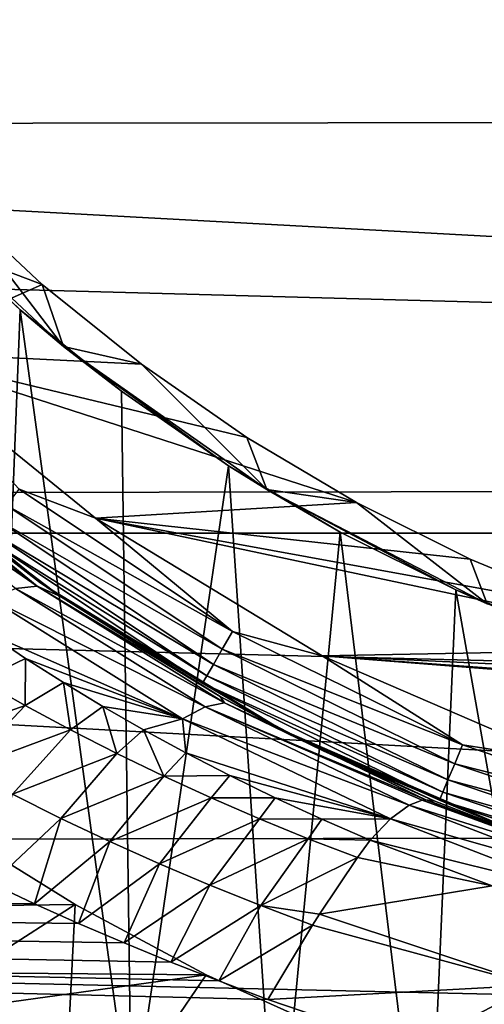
# Model space of a CAD drawing. Header units: metres. Extents: x -139 to 105, y -30 to 40.
# Tile 22 of 153: x -82.08 to -79.32, y -12.28 to -6.44. Entities that reach past the tile are written whole.
import ezdxf

# ---------------------------------------------------------------- set-up
doc = ezdxf.new("R2010")
doc.units = ezdxf.units.M
doc.layers.add('solid_150_SW0003', color=7, linetype='CONTINUOUS')

msp = doc.modelspace()

# ---------------------------------------------------------------- linework, layer by layer
at = {"layer": 'solid_150_SW0003'}
for points in [[(-117.000031, -4.786312, 95.481598), (-40, -7.004117, 94.796219), (-40, -4.725437, 95.496498)], [(-117.000031, -4.786312, 95.481598), (-117.000031, -7.092096, 94.763084), (-40, -7.004117, 94.796219)], [(-46.855904, -9.485468, 3.637949), (-103.144096, -9.485468, 3.637949), (-104.006081, -6.381353, 3.637949)], [(-45.993919, -6.381353, 3.637949), (-46.855904, -9.485468, 3.637949), (-104.006081, -6.381353, 3.637949)], [(-117.000031, -7.092096, 94.763084), (-40, -9.18329, 93.829788), (-40, -7.004117, 94.796219)], [(-117.000031, -7.092096, 94.763084), (-117.000031, -9.294461, 93.771881), (-40, -9.18329, 93.829788)], [(-81.942253, -8.010283, 46.337948), (-82.843338, -8.409467, 46.337948), (-83.918121, -7.260629, 46.337948)], [(-82.49334, -7.496655, 46.337948), (-81.942253, -8.010283, 46.337948), (-83.918121, -7.260629, 46.337948)], [(-81.815681, -8.37774, 46.137951), (-82.49334, -7.496655, 46.337948), (-82.893028, -7.371572, 46.137951)], [(-82.893028, -7.371572, 46.137951), (-82.63472, -7.638102, 38.637951), (-82.073235, -8.161421, 38.637951)], [(-81.815681, -8.37774, 46.137951), (-82.893028, -7.371572, 46.137951), (-82.073235, -8.161421, 38.637951)], [(-81.815681, -8.37774, 46.137951), (-81.942253, -8.010283, 46.337948), (-82.49334, -7.496655, 46.337948)], [(-82.247902, -12.557797, 38.637951), (-82.073235, -8.161421, 38.637951), (-82.63472, -7.638102, 38.637951)], [(-81.942253, -8.010283, 46.337948), (-81.353371, -8.484118, 46.337948), (-82.843338, -8.409467, 46.337948)], [(-81.815681, -8.37774, 46.137951), (-81.353371, -8.484118, 46.337948), (-81.942253, -8.010283, 46.337948)], [(-82.247902, -12.557797, 38.637951), (-81.412277, -13.005077, 38.637951), (-82.073235, -8.161421, 38.637951)], [(-81.815681, -8.37774, 46.137951), (-82.073235, -8.161421, 38.637951), (-81.473244, -8.644197, 38.637951)], [(-81.412277, -13.005077, 38.637951), (-81.473244, -8.644197, 38.637951), (-82.073235, -8.161421, 38.637951)], [(-80.078812, -9.304005, 46.337948), (-81.627129, -9.397978, 46.337948), (-82.843338, -8.409467, 46.337948)], [(-82.079231, -9.225829, 46.354851), (-82.843338, -8.409467, 46.337948), (-81.627129, -9.397978, 46.337948)], [(-80.729073, -8.917535, 46.337948), (-80.078812, -9.304005, 46.337948), (-82.843338, -8.409467, 46.337948)], [(-81.353371, -8.484118, 46.337948), (-80.729073, -8.917535, 46.337948), (-82.843338, -8.409467, 46.337948)], [(-80.611427, -9.227777, 46.137951), (-81.353371, -8.484118, 46.337948), (-81.815681, -8.37774, 46.137951)], [(-81.815681, -8.37774, 46.137951), (-81.473244, -8.644197, 38.637951), (-80.837166, -9.085791, 38.637951)], [(-80.611427, -9.227777, 46.137951), (-81.815681, -8.37774, 46.137951), (-80.837166, -9.085791, 38.637951)], [(-80.611427, -9.227777, 46.137951), (-80.729073, -8.917535, 46.337948), (-81.353371, -8.484118, 46.337948)], [(-81.412277, -13.005077, 38.637951), (-80.837166, -9.085791, 38.637951), (-81.473244, -8.644197, 38.637951)], [(-82.294769, -9.506723, 46.708538), (-81.920166, -9.803638, 46.837948), (-83.190636, -8.770031, 46.837948)], [(-82.863045, -9.064908, 56.844696), (-83.190636, -8.770031, 46.837948), (-81.920166, -9.803638, 46.837948)], [(-80.611427, -9.227777, 46.137951), (-80.078812, -9.304005, 46.337948), (-80.729073, -8.917535, 46.337948)], [(-83.130974, -9.004057, 57.405235), (-82.9963, -8.998662, 57.145657), (-81.972771, -9.801656, 57.645748)], [(-81.972771, -9.801656, 57.645748), (-82.9963, -8.998662, 57.145657), (-82.696159, -9.20763, 56.978531)], [(-82.100281, -9.815427, 57.908615), (-83.130974, -9.004057, 57.405235), (-81.972771, -9.801656, 57.645748)], [(-81.958694, -9.776325, 57.329975), (-82.863045, -9.064908, 56.844696), (-81.920166, -9.803638, 46.837948)], [(-82.696159, -9.20763, 56.978531), (-82.863045, -9.064908, 56.844696), (-81.958694, -9.776325, 57.329975)], [(-81.412277, -13.005077, 38.637951), (-80.551094, -13.394825, 38.637951), (-80.837166, -9.085791, 38.637951)], [(-80.611427, -9.227777, 46.137951), (-80.837166, -9.085791, 38.637951), (-80.174637, -9.479552, 38.637951)], [(-80.551094, -13.394825, 38.637951), (-80.174637, -9.479552, 38.637951), (-80.837166, -9.085791, 38.637951)], [(-117.000031, -9.294461, 93.771881), (-40, -11.231997, 92.610939), (-40, -9.18329, 93.829788)], [(-82.696159, -9.20763, 56.978531), (-81.958694, -9.776325, 57.329975), (-81.835121, -9.863118, 57.39291)], [(-81.972771, -9.801656, 57.645748), (-82.696159, -9.20763, 56.978531), (-81.835121, -9.863118, 57.39291)], [(-82.15274, -9.321631, 46.404739), (-82.079231, -9.225829, 46.354851), (-80.814453, -10.070926, 46.354851)], [(-80.814453, -10.070926, 46.354851), (-82.079231, -9.225829, 46.354851), (-81.627129, -9.397978, 46.337948)], [(-79.302711, -9.90589, 46.137951), (-80.078812, -9.304005, 46.337948), (-80.611427, -9.227777, 46.137951)], [(-80.611427, -9.227777, 46.137951), (-80.174637, -9.479552, 38.637951), (-79.488525, -9.822626, 38.637951)], [(-79.302711, -9.90589, 46.137951), (-80.611427, -9.227777, 46.137951), (-79.488525, -9.822626, 38.637951)], [(-117.000031, -9.294461, 93.771881), (-117.000031, -11.361292, 92.522438), (-40, -11.231997, 92.610939)], [(-82.15274, -9.321631, 46.404739), (-80.874832, -10.175504, 46.404739), (-82.215874, -9.40391, 46.484211)], [(-82.15274, -9.321631, 46.404739), (-80.814453, -10.070926, 46.354851), (-80.874832, -10.175504, 46.404739)], [(-80.078812, -9.304005, 46.337948), (-79.405403, -9.640725, 46.337948), (-81.627129, -9.397978, 46.337948)], [(-79.302711, -9.90589, 46.137951), (-79.405403, -9.640725, 46.337948), (-80.078812, -9.304005, 46.337948)], [(-82.215874, -9.40391, 46.484211), (-80.926682, -10.265318, 46.484211), (-82.26432, -9.467044, 46.587837)], [(-80.874832, -10.175504, 46.404739), (-80.926682, -10.265318, 46.484211), (-82.215874, -9.40391, 46.484211)], [(-77.984009, -10.171006, 46.337948), (-80.281349, -10.21539, 46.337948), (-81.627129, -9.397978, 46.337948)], [(-80.814453, -10.070926, 46.354851), (-81.627129, -9.397978, 46.337948), (-80.281349, -10.21539, 46.337948)], [(-78.703758, -9.93098, 46.337948), (-77.984009, -10.171006, 46.337948), (-81.627129, -9.397978, 46.337948)], [(-79.405403, -9.640725, 46.337948), (-78.703758, -9.93098, 46.337948), (-81.627129, -9.397978, 46.337948)], [(-82.26432, -9.467044, 46.587837), (-80.966476, -10.334235, 46.587837), (-82.294769, -9.506723, 46.708538)], [(-80.926682, -10.265318, 46.484211), (-80.966476, -10.334235, 46.587837), (-82.26432, -9.467044, 46.587837)], [(-48.044449, -12.46792, 3.637949), (-101.955551, -12.46792, 3.637949), (-103.144096, -9.485468, 3.637949)], [(-46.855904, -9.485468, 3.637949), (-48.044449, -12.46792, 3.637949), (-103.144096, -9.485468, 3.637949)], [(-82.294769, -9.506723, 46.708538), (-80.991478, -10.37755, 46.708538), (-81.920166, -9.803638, 46.837948)], [(-80.966476, -10.334235, 46.587837), (-80.991478, -10.37755, 46.708538), (-82.294769, -9.506723, 46.708538)], [(-80.551094, -13.394825, 38.637951), (-79.660065, -13.729868, 38.637951), (-80.174637, -9.479552, 38.637951)], [(-79.660065, -13.729868, 38.637951), (-79.488525, -9.822626, 38.637951), (-80.174637, -9.479552, 38.637951)], [(-79.302711, -9.90589, 46.137951), (-78.703758, -9.93098, 46.337948), (-79.405403, -9.640725, 46.337948)], [(-80.977089, -10.517296, 58.384888), (-82.250343, -9.875927, 58.148968), (-82.100281, -9.815427, 57.908615)], [(-82.100281, -9.815427, 57.908615), (-81.972771, -9.801656, 57.645748), (-80.861725, -10.494335, 58.1171)], [(-80.977089, -10.517296, 58.384888), (-82.100281, -9.815427, 57.908615), (-80.861725, -10.494335, 58.1171)], [(-81.972771, -9.801656, 57.645748), (-81.835121, -9.863118, 57.39291), (-80.887482, -10.456459, 57.83802)], [(-80.861725, -10.494335, 58.1171), (-81.972771, -9.801656, 57.645748), (-80.887482, -10.456459, 57.83802)], [(-81.835121, -9.863118, 57.39291), (-81.958694, -9.776325, 57.329975), (-81.920166, -9.803638, 46.837948)], [(-80.991478, -10.37755, 46.708538), (-80.520782, -10.654622, 46.837948), (-81.920166, -9.803638, 46.837948)], [(-81.835121, -9.863118, 57.39291), (-81.920166, -9.803638, 46.837948), (-80.520782, -10.654622, 46.837948)], [(-82.250343, -9.875927, 58.148968), (-81.111229, -10.589204, 58.631435), (-82.258179, -10.084705, 58.42458)], [(-80.977089, -10.517296, 58.384888), (-81.111229, -10.589204, 58.631435), (-82.250343, -9.875927, 58.148968)], [(-80.887482, -10.456459, 57.83802), (-81.835121, -9.863118, 57.39291), (-80.520782, -10.654622, 46.837948)], [(-79.660065, -13.729868, 38.637951), (-78.750359, -14.006325, 38.637951), (-79.488525, -9.822626, 38.637951)], [(-79.302711, -9.90589, 46.137951), (-79.488525, -9.822626, 38.637951), (-78.773643, -10.118357, 38.637951)], [(-78.750359, -14.006325, 38.637951), (-78.773643, -10.118357, 38.637951), (-79.488525, -9.822626, 38.637951)], [(-82.310989, -10.358369, 58.729424), (-82.258179, -10.084705, 58.42458), (-82.041847, -10.229734, 58.520561)], [(-81.111229, -10.589204, 58.631435), (-82.041847, -10.229734, 58.520561), (-82.258179, -10.084705, 58.42458)], [(-80.874832, -10.175504, 46.404739), (-80.814453, -10.070926, 46.354851), (-79.450188, -10.743706, 46.354851)], [(-79.450188, -10.743706, 46.354851), (-80.814453, -10.070926, 46.354851), (-80.281349, -10.21539, 46.337948)], [(-77.678177, -15.774263, 26.637949), (-87.321823, -10.206499, 26.637949), (-85.892303, -11.031836, 26.042257)], [(-77.678177, -15.774263, 35.637951), (-87.321823, -10.206499, 26.637949), (-77.678177, -15.774263, 26.637949)], [(-77.678177, -15.774263, 35.637951), (-87.321823, -10.206499, 35.637951), (-87.321823, -10.206499, 26.637949)], [(-78.699455, -15.184628, 36.379147), (-87.321823, -10.206499, 35.637951), (-77.678177, -15.774263, 35.637951)], [(-86.300545, -10.796135, 36.379147), (-87.321823, -10.206499, 35.637951), (-78.699455, -15.184628, 36.379147)], [(-80.874832, -10.175504, 46.404739), (-79.496399, -10.85527, 46.404739), (-80.926682, -10.265318, 46.484211)], [(-80.874832, -10.175504, 46.404739), (-79.450188, -10.743706, 46.354851), (-79.496399, -10.85527, 46.404739)], [(-77.984009, -10.171006, 46.337948), (-77.255905, -10.357108, 46.337948), (-80.281349, -10.21539, 46.337948)], [(-75.764839, -10.571249, 46.337948), (-78.841667, -10.838626, 46.337948), (-80.281349, -10.21539, 46.337948)], [(-79.450188, -10.743706, 46.354851), (-80.281349, -10.21539, 46.337948), (-78.841667, -10.838626, 46.337948)], [(-76.516808, -10.490285, 46.337948), (-75.764839, -10.571249, 46.337948), (-80.281349, -10.21539, 46.337948)], [(-77.255905, -10.357108, 46.337948), (-76.516808, -10.490285, 46.337948), (-80.281349, -10.21539, 46.337948)], [(-82.044769, -10.509015, 58.822445), (-82.310989, -10.358369, 58.729424), (-82.041847, -10.229734, 58.520561)], [(-82.044769, -10.509015, 58.822445), (-82.041847, -10.229734, 58.520561), (-81.81739, -10.373178, 58.616932)], [(-81.111229, -10.589204, 58.631435), (-81.81739, -10.373178, 58.616932), (-82.041847, -10.229734, 58.520561)], [(-80.926682, -10.265318, 46.484211), (-79.536087, -10.951084, 46.484211), (-80.966476, -10.334235, 46.587837)], [(-79.496399, -10.85527, 46.404739), (-79.536087, -10.951084, 46.484211), (-80.926682, -10.265318, 46.484211)], [(-80.966476, -10.334235, 46.587837), (-79.566544, -11.024606, 46.587837), (-80.991478, -10.37755, 46.708538)], [(-79.536087, -10.951084, 46.484211), (-79.566544, -11.024606, 46.587837), (-80.966476, -10.334235, 46.587837)], [(-82.681465, -10.73478, 59.132008), (-82.310989, -10.358369, 58.729424), (-82.044769, -10.509015, 58.822445)], [(-81.774414, -10.654395, 58.91391), (-82.044769, -10.509015, 58.822445), (-81.81739, -10.373178, 58.616932)], [(-81.774414, -10.654395, 58.91391), (-81.81739, -10.373178, 58.616932), (-81.584152, -10.514789, 58.713356)], [(-81.111229, -10.589204, 58.631435), (-81.584152, -10.514789, 58.713356), (-81.81739, -10.373178, 58.616932)], [(-80.991478, -10.37755, 46.708538), (-79.585678, -11.070814, 46.708538), (-80.520782, -10.654622, 46.837948)], [(-79.566544, -11.024606, 46.587837), (-79.585678, -11.070814, 46.708538), (-80.991478, -10.37755, 46.708538)], [(-80.276115, -10.777877, 58.089397), (-80.887482, -10.456459, 57.83802), (-80.520782, -10.654622, 46.837948)], [(-80.861725, -10.494335, 58.1171), (-80.887482, -10.456459, 57.83802), (-80.276115, -10.777877, 58.089397)], [(-82.402855, -10.88834, 59.230846), (-82.681465, -10.73478, 59.132008), (-82.044769, -10.509015, 58.822445)], [(-82.402855, -10.88834, 59.230846), (-82.044769, -10.509015, 58.822445), (-81.774414, -10.654395, 58.91391)], [(-81.500061, -10.794456, 59.003601), (-81.774414, -10.654395, 58.91391), (-81.584152, -10.514789, 58.713356)], [(-81.500061, -10.794456, 59.003601), (-81.584152, -10.514789, 58.713356), (-81.341705, -10.654266, 58.809513)], [(-81.111229, -10.589204, 58.631435), (-81.341705, -10.654266, 58.809513), (-81.584152, -10.514789, 58.713356)], [(-80.977089, -10.517296, 58.384888), (-79.765671, -11.100515, 58.803471), (-81.111229, -10.589204, 58.631435)], [(-80.977089, -10.517296, 58.384888), (-80.861725, -10.494335, 58.1171), (-79.668304, -11.068975, 58.529388)], [(-80.977089, -10.517296, 58.384888), (-79.668304, -11.068975, 58.529388), (-79.688416, -11.071426, 58.591507)], [(-80.977089, -10.517296, 58.384888), (-79.688416, -11.071426, 58.591507), (-79.765671, -11.100515, 58.803471)], [(-80.861725, -10.494335, 58.1171), (-80.276115, -10.777877, 58.089397), (-79.613663, -11.077641, 58.339909)], [(-80.861725, -10.494335, 58.1171), (-79.613663, -11.077641, 58.339909), (-79.668304, -11.068975, 58.529388)], [(-81.111229, -10.589204, 58.631435), (-81.090523, -10.791275, 58.905277), (-81.341705, -10.654266, 58.809513)], [(-81.111229, -10.589204, 58.631435), (-79.765671, -11.100515, 58.803471), (-79.877884, -11.182681, 59.057236)], [(-81.111229, -10.589204, 58.631435), (-79.877884, -11.182681, 59.057236), (-81.090523, -10.791275, 58.905277)], [(-82.119942, -11.036605, 59.328156), (-82.402855, -10.88834, 59.230846), (-81.774414, -10.654395, 58.91391)], [(-82.119942, -11.036605, 59.328156), (-81.774414, -10.654395, 58.91391), (-81.500061, -10.794456, 59.003601)], [(-81.22187, -10.929144, 59.091312), (-81.500061, -10.794456, 59.003601), (-81.341705, -10.654266, 58.809513)], [(-81.22187, -10.929144, 59.091312), (-81.341705, -10.654266, 58.809513), (-81.090523, -10.791275, 58.905277)], [(-79.585678, -11.070814, 46.708538), (-79.018555, -11.307131, 46.837948), (-80.520782, -10.654622, 46.837948)], [(-80.276115, -10.777877, 58.089397), (-80.520782, -10.654622, 46.837948), (-79.018555, -11.307131, 46.837948)], [(-79.496399, -10.85527, 46.404739), (-79.450188, -10.743706, 46.354851), (-78.009781, -11.232658, 46.354851)], [(-78.009781, -11.232658, 46.354851), (-79.450188, -10.743706, 46.354851), (-78.841667, -10.838626, 46.337948)], [(-86.300545, -10.796135, 36.379147), (-78.699455, -15.184628, 36.379147), (-79.692802, -14.611119, 36.945683)], [(-86.300545, -10.796135, 36.379147), (-79.692802, -14.611119, 36.945683), (-85.307198, -11.369644, 36.945683)], [(-81.832848, -11.179544, 59.42374), (-82.119942, -11.036605, 59.328156), (-81.500061, -10.794456, 59.003601)], [(-81.832848, -11.179544, 59.42374), (-81.500061, -10.794456, 59.003601), (-81.22187, -10.929144, 59.091312)], [(-81.22187, -10.929144, 59.091312), (-81.090523, -10.791275, 58.905277), (-80.830635, -10.925503, 59.000393)], [(-81.090523, -10.791275, 58.905277), (-79.877884, -11.182681, 59.057236), (-80.830635, -10.925503, 59.000393)], [(-79.613663, -11.077641, 58.339909), (-80.276115, -10.777877, 58.089397), (-79.018555, -11.307131, 46.837948)], [(-79.496399, -10.85527, 46.404739), (-78.041039, -11.349299, 46.404739), (-79.536087, -10.951084, 46.484211)], [(-79.496399, -10.85527, 46.404739), (-78.009781, -11.232658, 46.354851), (-78.041039, -11.349299, 46.404739)], [(-81.541733, -11.317122, 59.517414), (-81.832848, -11.179544, 59.42374), (-81.22187, -10.929144, 59.091312)], [(-81.541733, -11.317122, 59.517414), (-81.22187, -10.929144, 59.091312), (-80.940002, -11.058404, 59.176834)], [(-80.940002, -11.058404, 59.176834), (-81.22187, -10.929144, 59.091312), (-80.830635, -10.925503, 59.000393)], [(-80.940002, -11.058404, 59.176834), (-80.830635, -10.925503, 59.000393), (-80.561996, -11.056632, 59.09457)], [(-80.830635, -10.925503, 59.000393), (-79.877884, -11.182681, 59.057236), (-80.561996, -11.056632, 59.09457)], [(-79.536087, -10.951084, 46.484211), (-78.067879, -11.449474, 46.484211), (-79.566544, -11.024606, 46.587837)], [(-78.041039, -11.349299, 46.404739), (-78.067879, -11.449474, 46.484211), (-79.536087, -10.951084, 46.484211)], [(-79.107697, -14.948927, 26.042257), (-85.892303, -11.031836, 26.042257), (-84.512428, -11.828506, 25.652004)], [(-77.678177, -15.774263, 26.637949), (-85.892303, -11.031836, 26.042257), (-79.107697, -14.948927, 26.042257)], [(-81.832848, -11.179544, 59.42374), (-82.243782, -11.566582, 59.7467), (-82.119942, -11.036605, 59.328156)], [(-79.566544, -11.024606, 46.587837), (-78.08847, -11.526342, 46.587837), (-79.585678, -11.070814, 46.708538)], [(-78.067879, -11.449474, 46.484211), (-78.08847, -11.526342, 46.587837), (-79.566544, -11.024606, 46.587837)], [(-81.246758, -11.449305, 59.608971), (-81.541733, -11.317122, 59.517414), (-80.940002, -11.058404, 59.176834)], [(-81.246758, -11.449305, 59.608971), (-80.940002, -11.058404, 59.176834), (-80.654617, -11.182183, 59.25996)], [(-80.654617, -11.182183, 59.25996), (-80.940002, -11.058404, 59.176834), (-80.561996, -11.056632, 59.09457)], [(-80.654617, -11.182183, 59.25996), (-80.561996, -11.056632, 59.09457), (-80.284569, -11.184338, 59.187496)], [(-80.561996, -11.056632, 59.09457), (-79.877884, -11.182681, 59.057236), (-80.284569, -11.184338, 59.187496)], [(-79.877884, -11.182681, 59.057236), (-79.765671, -11.100515, 58.803471), (-78.656479, -11.52757, 59.18264)], [(-79.765671, -11.100515, 58.803471), (-79.688416, -11.071426, 58.591507), (-78.581345, -11.477362, 58.93066)], [(-78.656479, -11.52757, 59.18264), (-79.765671, -11.100515, 58.803471), (-78.581345, -11.477362, 58.93066)], [(-79.688416, -11.071426, 58.591507), (-79.668304, -11.068975, 58.529388), (-79.024719, -11.304937, 58.531845)], [(-78.581345, -11.477362, 58.93066), (-79.688416, -11.071426, 58.591507), (-79.024719, -11.304937, 58.531845)], [(-79.668304, -11.068975, 58.529388), (-79.613663, -11.077641, 58.339909), (-79.024719, -11.304937, 58.531845)], [(-79.024719, -11.304937, 58.531845), (-79.613663, -11.077641, 58.339909), (-79.018555, -11.307131, 46.837948)], [(-79.585678, -11.070814, 46.708538), (-78.101418, -11.574654, 46.708538), (-79.018555, -11.307131, 46.837948)], [(-78.08847, -11.526342, 46.587837), (-78.101418, -11.574654, 46.708538), (-79.585678, -11.070814, 46.708538)], [(-81.832848, -11.179544, 59.42374), (-81.988983, -11.68615, 59.832127), (-82.243782, -11.566582, 59.7467)], [(-81.541733, -11.317122, 59.517414), (-81.988983, -11.68615, 59.832127), (-81.832848, -11.179544, 59.42374)], [(-80.948067, -11.576057, 59.698227), (-81.246758, -11.449305, 59.608971), (-80.654617, -11.182183, 59.25996)], [(-80.948067, -11.576057, 59.698227), (-80.654617, -11.182183, 59.25996), (-80.365875, -11.300427, 59.340481)], [(-80.365875, -11.300427, 59.340481), (-80.654617, -11.182183, 59.25996), (-80.284569, -11.184338, 59.187496)], [(-80.365875, -11.300427, 59.340481), (-80.284569, -11.184338, 59.187496), (-79.998337, -11.308468, 59.278717)], [(-80.284569, -11.184338, 59.187496), (-79.877884, -11.182681, 59.057236), (-79.998337, -11.308468, 59.278717)], [(-79.998337, -11.308468, 59.278717), (-79.877884, -11.182681, 59.057236), (-78.741257, -11.621696, 59.418472)], [(-78.656479, -11.52757, 59.18264), (-78.741257, -11.621696, 59.418472), (-79.877884, -11.182681, 59.057236)], [(-117.000031, -11.361292, 92.522438), (-40, -13.121131, 91.15699), (-40, -11.231997, 92.610939)], [(-100.877823, -11.939811, 23.637949), (-81.748047, -11.691742, 23.637949), (-82.501053, -11.223425, 23.637949)], [(-82.501053, -11.223425, 23.637949), (-81.748047, -11.691742, 23.637949), (-83.167244, -12.605147, 25.461535)], [(-81.541733, -11.317122, 59.517414), (-81.726563, -11.803527, 59.917286), (-81.988983, -11.68615, 59.832127)], [(-81.246758, -11.449305, 59.608971), (-81.726563, -11.803527, 59.917286), (-81.541733, -11.317122, 59.517414)], [(-80.645828, -11.697345, 59.784981), (-80.948067, -11.576057, 59.698227), (-80.365875, -11.300427, 59.340481)], [(-80.645828, -11.697345, 59.784981), (-80.365875, -11.300427, 59.340481), (-80.073311, -11.412391, 59.416718)], [(-80.365875, -11.300427, 59.340481), (-79.998337, -11.308468, 59.278717), (-80.073311, -11.412391, 59.416718)], [(-80.073311, -11.412391, 59.416718), (-79.998337, -11.308468, 59.278717), (-79.273811, -11.5792, 59.478825)], [(-79.273811, -11.5792, 59.478825), (-79.998337, -11.308468, 59.278717), (-78.741257, -11.621696, 59.418472)], [(-117.000031, -11.361292, 92.522438), (-117.000031, -13.262449, 91.032974), (-40, -13.121131, 91.15699)], [(-117.000031, -11.361292, 59.603092), (-77.293015, -13.129788, 60.97607), (-76.520782, -13.231033, 61.064781)], [(-117.000031, -13.262449, 61.092556), (-117.000031, -11.361292, 59.603092), (-76.520782, -13.231033, 61.064781)], [(-117.000031, -11.361292, 59.603092), (-78.091568, -12.981942, 60.848663), (-77.293015, -13.129788, 60.97607)], [(-117.000031, -11.361292, 59.603092), (-78.91053, -12.787589, 60.684948), (-78.091568, -12.981942, 60.848663)], [(-117.000031, -11.361292, 59.603092), (-79.74791, -12.545732, 60.487003), (-78.91053, -12.787589, 60.684948)], [(-117.000031, -11.361292, 59.603092), (-80.603722, -12.254698, 60.257004), (-79.74791, -12.545732, 60.487003)], [(-117.000031, -11.361292, 59.603092), (-80.895401, -12.144627, 60.172272), (-80.603722, -12.254698, 60.257004)], [(-117.000031, -11.361292, 59.603092), (-81.179771, -12.03275, 60.087387), (-80.895401, -12.144627, 60.172272)], [(-117.000031, -11.361292, 59.603092), (-81.456825, -11.919055, 60.002384), (-81.179771, -12.03275, 60.087387)], [(-117.000031, -11.361292, 59.603092), (-81.726563, -11.803527, 59.917286), (-81.456825, -11.919055, 60.002384)], [(-117.000031, -11.361292, 59.603092), (-81.988983, -11.68615, 59.832127), (-81.726563, -11.803527, 59.917286)], [(-117.000031, -11.361292, 59.603092), (-82.243782, -11.566582, 59.7467), (-81.988983, -11.68615, 59.832127)], [(-85.307198, -11.369644, 36.945683), (-79.692802, -14.611119, 36.945683), (-80.658287, -14.053696, 37.336987)], [(-85.307198, -11.369644, 36.945683), (-80.658287, -14.053696, 37.336987), (-84.341713, -11.927067, 37.33699)], [(-81.246758, -11.449305, 59.608971), (-81.456825, -11.919055, 60.002384), (-81.726563, -11.803527, 59.917286)], [(-80.948067, -11.576057, 59.698227), (-81.456825, -11.919055, 60.002384), (-81.246758, -11.449305, 59.608971)], [(-80.645828, -11.697345, 59.784981), (-80.073311, -11.412391, 59.416718), (-80.298981, -11.748305, 59.802933)], [(-80.298981, -11.748305, 59.802933), (-80.073311, -11.412391, 59.416718), (-79.273811, -11.5792, 59.478825)], [(-80.948067, -11.576057, 59.698227), (-81.179771, -12.03275, 60.087387), (-81.456825, -11.919055, 60.002384)], [(-80.645828, -11.697345, 59.784981), (-81.179771, -12.03275, 60.087387), (-80.948067, -11.576057, 59.698227)], [(-79.030022, -12.16957, 60.119793), (-80.298981, -11.748305, 59.802933), (-79.273811, -11.5792, 59.478825)], [(-100.877823, -11.939811, 23.637949), (-80.970055, -12.108175, 23.637949), (-81.748047, -11.691742, 23.637949)], [(-81.748047, -11.691742, 23.637949), (-81.832756, -13.375615, 25.461535), (-83.167244, -12.605147, 25.461535)], [(-81.748047, -11.691742, 23.637949), (-80.970055, -12.108175, 23.637949), (-81.832756, -13.375615, 25.461535)], [(-80.645828, -11.697345, 59.784981), (-80.895401, -12.144627, 60.172272), (-81.179771, -12.03275, 60.087387)], [(-80.645828, -11.697345, 59.784981), (-80.339989, -11.812942, 59.868507), (-80.895401, -12.144627, 60.172272)], [(-80.645828, -11.697345, 59.784981), (-80.298981, -11.748305, 59.802933), (-80.339989, -11.812942, 59.868507)], [(-80.339989, -11.812942, 59.868507), (-80.298981, -11.748305, 59.802933), (-79.030022, -12.16957, 60.119793)], [(-80.487572, -14.152256, 25.652004), (-84.512428, -11.828506, 25.652004), (-83.167244, -12.605147, 25.461535)], [(-79.107697, -14.948927, 26.042257), (-84.512428, -11.828506, 25.652004), (-80.487572, -14.152256, 25.652004)], [(-80.339989, -11.812942, 59.868507), (-80.603722, -12.254698, 60.257004), (-80.895401, -12.144627, 60.172272)], [(-80.339989, -11.812942, 59.868507), (-79.030022, -12.16957, 60.119793), (-80.603722, -12.254698, 60.257004)], [(-99.43383, -14.670929, 23.637949), (-80.970055, -12.108175, 23.637949), (-100.877823, -11.939811, 23.637949)], [(-84.341713, -11.927067, 37.33699), (-80.658287, -14.053696, 37.336987), (-81.590042, -13.515745, 37.566216)], [(-84.341713, -11.927067, 37.33699), (-81.590042, -13.515745, 37.566216), (-83.409958, -12.465018, 37.566216)], [(-99.43383, -14.670929, 23.637949), (-80.168266, -12.471044, 23.637949), (-80.970055, -12.108175, 23.637949)], [(-80.970055, -12.108175, 23.637949), (-80.168266, -12.471044, 23.637949), (-81.832756, -13.375615, 25.461535)], [(-79.030022, -12.16957, 60.119793), (-79.74791, -12.545732, 60.487003), (-80.603722, -12.254698, 60.257004)], [(-79.030022, -12.16957, 60.119793), (-78.91053, -12.787589, 60.684948), (-79.74791, -12.545732, 60.487003)]]:
    msp.add_3dface(points, dxfattribs=at)

doc.saveas('drawing.dxf')
